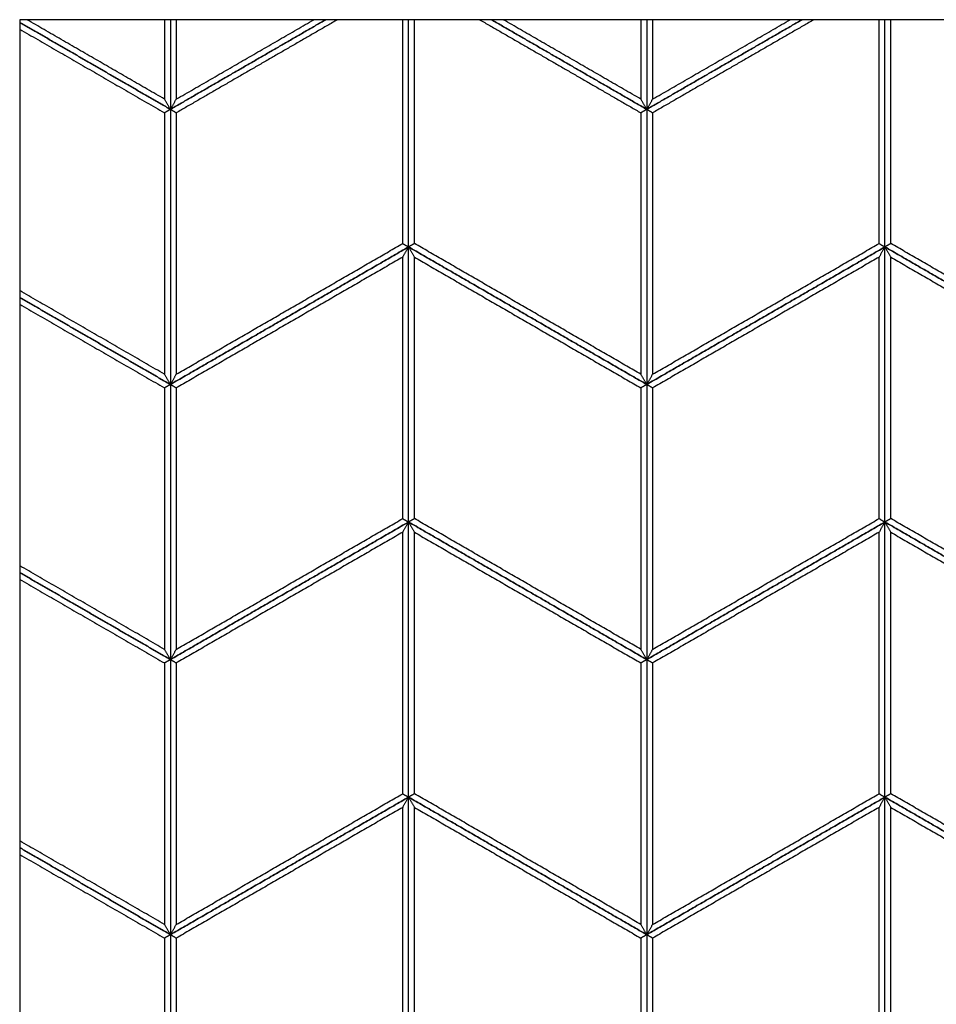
# Model space of a CAD drawing. Header units: millimetres. Extents: x 3130.24 to 3136.88, y 1607.75 to 1610.07.
# Tile 3 of 19: x 3130.63 to 3131.3, y 1608.46 to 1609.18. Entities that reach past the tile are written whole.
import ezdxf

# ---------------------------------------------------------------- set-up
doc = ezdxf.new("R2010")
doc.units = ezdxf.units.MM
doc.layers.add('Make2D', color=7, linetype='Continuous', true_color=0x000000)
doc.layers.add('Make2D$Visible$Curves', color=7, linetype='Continuous', true_color=0x000000)

# ---------------------------------------------------------------- blocks, each defined once
blk = doc.blocks.new('Cissus1')
at = {"layer": 'Make2D'}
blk.add_lwpolyline([(3132.06472, 1607.74874), (3132.06472, 1609.18103), (3130.63242, 1609.18103), (3130.63242, 1607.74874)], close=True, dxfattribs=at)
at = {"layer": 'Make2D$Visible$Curves', "color": 18, "lineweight": -3, "true_color": 0x000000}
for points, degree in [([(3130.74207, 1609.1158), (3130.68725, 1609.14746), (3130.63242, 1609.17911)], 2), ([(3130.63242, 1609.17911), (3130.68725, 1609.14746), (3130.74207, 1609.1158)], 2), ([(3130.73778, 1609.12325), (3130.68773, 1609.15214), (3130.63769, 1609.18103)], 2), ([(3130.73778, 1609.18103), (3130.73778, 1609.15214), (3130.73778, 1609.12325)], 2), ([(3130.74207, 1609.18103), (3130.74207, 1609.14842), (3130.74207, 1609.1158)], 2), ([(3130.74207, 1609.1158), (3130.79856, 1609.14842), (3130.85506, 1609.18103)], 2), ([(3130.74207, 1609.18103), (3130.74207, 1609.14842), (3130.74207, 1609.1158)], 2), ([(3130.85506, 1609.18103), (3130.79856, 1609.14842), (3130.74207, 1609.1158)], 2), ([(3130.74637, 1609.18103), (3130.74637, 1609.15214), (3130.74637, 1609.12325)], 2), ([(3130.74637, 1609.12325), (3130.79642, 1609.15214), (3130.84646, 1609.18103)], 2), ([(3130.86365, 1609.18103), (3130.80501, 1609.14718), (3130.74637, 1609.11332)], 2), ([(3130.91106, 1609.01824), (3130.91106, 1609.09964), (3130.91106, 1609.18103)], 2), ([(3130.91536, 1609.01576), (3130.91536, 1609.0984), (3130.91536, 1609.18103)], 2), ([(3130.91536, 1609.01576), (3130.91536, 1609.0984), (3130.91536, 1609.18103)], 2), ([(3130.91966, 1609.01824), (3130.91966, 1609.09964), (3130.91966, 1609.18103)], 2), ([(3130.96707, 1609.18103), (3131.02571, 1609.14718), (3131.08435, 1609.11332)], 2), ([(3131.08864, 1609.1158), (3131.03215, 1609.14842), (3130.97566, 1609.18103)], 2), ([(3130.97566, 1609.18103), (3131.03215, 1609.14842), (3131.08864, 1609.1158)], 2), ([(3131.08435, 1609.12325), (3131.0343, 1609.15214), (3130.98426, 1609.18103)], 2), ([(3131.08435, 1609.18103), (3131.08435, 1609.15214), (3131.08435, 1609.12325)], 2), ([(3131.08864, 1609.18103), (3131.08864, 1609.14842), (3131.08864, 1609.1158)], 2), ([(3131.08864, 1609.18103), (3131.08864, 1609.14842), (3131.08864, 1609.1158)], 2), ([(3131.08864, 1609.1158), (3131.14513, 1609.14842), (3131.20162, 1609.18103)], 2), ([(3131.20162, 1609.18103), (3131.14513, 1609.14842), (3131.08864, 1609.1158)], 2), ([(3131.09294, 1609.18103), (3131.09294, 1609.15214), (3131.09294, 1609.12325)], 2), ([(3131.09294, 1609.12325), (3131.14299, 1609.15214), (3131.19303, 1609.18103)], 2), ([(3131.21022, 1609.18103), (3131.15158, 1609.14718), (3131.09294, 1609.11332)], 2), ([(3131.25763, 1609.01824), (3131.25763, 1609.09964), (3131.25763, 1609.18103)], 2), ([(3131.26193, 1609.01576), (3131.26193, 1609.0984), (3131.26193, 1609.18103)], 2), ([(3131.26193, 1609.01576), (3131.26193, 1609.0984), (3131.26193, 1609.18103)], 2), ([(3131.26622, 1609.01824), (3131.26622, 1609.09964), (3131.26622, 1609.18103)], 2), ([(3130.63242, 1609.17415), (3130.6851, 1609.14374), (3130.73778, 1609.11332)], 2), ([(3130.74207, 1609.1158), (3130.74192, 1609.11608), (3130.7416, 1609.11663), (3130.74112, 1609.11746), (3130.74064, 1609.11829), (3130.74016, 1609.11911), (3130.73969, 1609.11994), (3130.73921, 1609.12077), (3130.73873, 1609.12159), (3130.73825, 1609.12242), (3130.73794, 1609.12297), (3130.73778, 1609.12325)], 3), ([(3130.74207, 1609.1158), (3130.74223, 1609.11608), (3130.74255, 1609.11663), (3130.74303, 1609.11746), (3130.74351, 1609.11829), (3130.74398, 1609.11911), (3130.74446, 1609.11994), (3130.74494, 1609.12077), (3130.74542, 1609.12159), (3130.74589, 1609.12242), (3130.74621, 1609.12297), (3130.74637, 1609.12325)], 3), ([(3131.08864, 1609.1158), (3131.08848, 1609.11608), (3131.08817, 1609.11663), (3131.08769, 1609.11746), (3131.08721, 1609.11829), (3131.08673, 1609.11911), (3131.08626, 1609.11994), (3131.08578, 1609.12077), (3131.0853, 1609.12159), (3131.08482, 1609.12242), (3131.08451, 1609.12297), (3131.08435, 1609.12325)], 3), ([(3131.08864, 1609.1158), (3131.0888, 1609.11608), (3131.08912, 1609.11663), (3131.0896, 1609.11746), (3131.09008, 1609.11829), (3131.09055, 1609.11911), (3131.09103, 1609.11994), (3131.09151, 1609.12077), (3131.09199, 1609.12159), (3131.09246, 1609.12242), (3131.09278, 1609.12297), (3131.09294, 1609.12325)], 3), ([(3130.74207, 1609.1158), (3130.74192, 1609.11571), (3130.7416, 1609.11553), (3130.74112, 1609.11525), (3130.74064, 1609.11498), (3130.74016, 1609.1147), (3130.73969, 1609.11443), (3130.73921, 1609.11415), (3130.73873, 1609.11388), (3130.73825, 1609.1136), (3130.73794, 1609.11342), (3130.73778, 1609.11332)], 3), ([(3130.74207, 1609.1158), (3130.74207, 1609.01576), (3130.74207, 1608.91571)], 2), ([(3130.74207, 1609.1158), (3130.74223, 1609.11571), (3130.74255, 1609.11553), (3130.74303, 1609.11525), (3130.74351, 1609.11498), (3130.74398, 1609.1147), (3130.74446, 1609.11443), (3130.74494, 1609.11415), (3130.74542, 1609.11388), (3130.74589, 1609.1136), (3130.74621, 1609.11342), (3130.74637, 1609.11332)], 3), ([(3130.74207, 1609.1158), (3130.74207, 1609.01576), (3130.74207, 1608.91571)], 2), ([(3131.08864, 1609.1158), (3131.08848, 1609.11571), (3131.08817, 1609.11553), (3131.08769, 1609.11525), (3131.08721, 1609.11498), (3131.08673, 1609.1147), (3131.08626, 1609.11443), (3131.08578, 1609.11415), (3131.0853, 1609.11388), (3131.08482, 1609.1136), (3131.08451, 1609.11342), (3131.08435, 1609.11332)], 3), ([(3131.08864, 1609.1158), (3131.08864, 1609.01576), (3131.08864, 1608.91571)], 2), ([(3131.08864, 1609.1158), (3131.08864, 1609.01576), (3131.08864, 1608.91571)], 2), ([(3131.08864, 1609.1158), (3131.0888, 1609.11571), (3131.08912, 1609.11553), (3131.0896, 1609.11525), (3131.09008, 1609.11498), (3131.09055, 1609.1147), (3131.09103, 1609.11443), (3131.09151, 1609.11415), (3131.09199, 1609.11388), (3131.09246, 1609.1136), (3131.09278, 1609.11342), (3131.09294, 1609.11332)], 3), ([(3130.73778, 1609.11332), (3130.73778, 1609.01824), (3130.73778, 1608.92316)], 2), ([(3130.74637, 1609.11332), (3130.74637, 1609.01824), (3130.74637, 1608.92316)], 2), ([(3131.08435, 1609.11332), (3131.08435, 1609.01824), (3131.08435, 1608.92316)], 2), ([(3131.09294, 1609.11332), (3131.09294, 1609.01824), (3131.09294, 1608.92316)], 2), ([(3130.91536, 1609.01576), (3130.82872, 1608.96574), (3130.74207, 1608.91571)], 2), ([(3130.74207, 1608.91571), (3130.82872, 1608.96574), (3130.91536, 1609.01576)], 2), ([(3130.74637, 1608.92316), (3130.82872, 1608.9707), (3130.91106, 1609.01824)], 2), ([(3130.91106, 1609.01824), (3130.91122, 1609.01815), (3130.91154, 1609.01796), (3130.91202, 1609.01769), (3130.91249, 1609.01741), (3130.91297, 1609.01714), (3130.91345, 1609.01686), (3130.91393, 1609.01659), (3130.9144, 1609.01631), (3130.91488, 1609.01603), (3130.9152, 1609.01585), (3130.91536, 1609.01576)], 3), ([(3130.91536, 1609.01576), (3130.9152, 1609.01548), (3130.91488, 1609.01493), (3130.9144, 1609.01411), (3130.91393, 1609.01328), (3130.91345, 1609.01245), (3130.91297, 1609.01162), (3130.91249, 1609.0108), (3130.91202, 1609.00997), (3130.91154, 1609.00914), (3130.91122, 1609.00859), (3130.91106, 1609.00832)], 3), ([(3130.91966, 1609.01824), (3130.9195, 1609.01815), (3130.91918, 1609.01796), (3130.9187, 1609.01769), (3130.91822, 1609.01741), (3130.91775, 1609.01714), (3130.91727, 1609.01686), (3130.91679, 1609.01659), (3130.91631, 1609.01631), (3130.91584, 1609.01603), (3130.91552, 1609.01585), (3130.91536, 1609.01576)], 3), ([(3130.91536, 1608.81567), (3130.91536, 1608.91571), (3130.91536, 1609.01576)], 2), ([(3130.91536, 1608.81567), (3130.91536, 1608.91571), (3130.91536, 1609.01576)], 2), ([(3130.91536, 1609.01576), (3131.002, 1608.96574), (3131.08864, 1608.91571)], 2), ([(3130.91536, 1609.01576), (3130.91552, 1609.01548), (3130.91584, 1609.01493), (3130.91631, 1609.01411), (3130.91679, 1609.01328), (3130.91727, 1609.01245), (3130.91775, 1609.01162), (3130.91822, 1609.0108), (3130.9187, 1609.00997), (3130.91918, 1609.00914), (3130.9195, 1609.00859), (3130.91966, 1609.00832)], 3), ([(3131.08864, 1608.91571), (3131.002, 1608.96574), (3130.91536, 1609.01576)], 2), ([(3131.08435, 1608.92316), (3131.002, 1608.9707), (3130.91966, 1609.01824)], 2), ([(3131.26193, 1609.01576), (3131.17529, 1608.96574), (3131.08864, 1608.91571)], 2), ([(3131.08864, 1608.91571), (3131.17529, 1608.96574), (3131.26193, 1609.01576)], 2), ([(3131.09294, 1608.92316), (3131.17529, 1608.9707), (3131.25763, 1609.01824)], 2), ([(3131.25763, 1609.01824), (3131.25779, 1609.01815), (3131.25811, 1609.01796), (3131.25859, 1609.01769), (3131.25906, 1609.01741), (3131.25954, 1609.01714), (3131.26002, 1609.01686), (3131.2605, 1609.01659), (3131.26097, 1609.01631), (3131.26145, 1609.01603), (3131.26177, 1609.01585), (3131.26193, 1609.01576)], 3), ([(3131.26193, 1609.01576), (3131.26177, 1609.01548), (3131.26145, 1609.01493), (3131.26097, 1609.01411), (3131.2605, 1609.01328), (3131.26002, 1609.01245), (3131.25954, 1609.01162), (3131.25906, 1609.0108), (3131.25859, 1609.00997), (3131.25811, 1609.00914), (3131.25779, 1609.00859), (3131.25763, 1609.00832)], 3), ([(3131.26622, 1609.01824), (3131.26607, 1609.01815), (3131.26575, 1609.01796), (3131.26527, 1609.01769), (3131.26479, 1609.01741), (3131.26432, 1609.01714), (3131.26384, 1609.01686), (3131.26336, 1609.01659), (3131.26288, 1609.01631), (3131.26241, 1609.01603), (3131.26209, 1609.01585), (3131.26193, 1609.01576)], 3), ([(3131.26193, 1608.81567), (3131.26193, 1608.91571), (3131.26193, 1609.01576)], 2), ([(3131.26193, 1609.01576), (3131.34857, 1608.96574), (3131.43521, 1608.91571)], 2), ([(3131.26193, 1609.01576), (3131.26209, 1609.01548), (3131.26241, 1609.01493), (3131.26288, 1609.01411), (3131.26336, 1609.01328), (3131.26384, 1609.01245), (3131.26432, 1609.01162), (3131.26479, 1609.0108), (3131.26527, 1609.00997), (3131.26575, 1609.00914), (3131.26607, 1609.00859), (3131.26622, 1609.00832)], 3), ([(3131.43521, 1608.91571), (3131.34857, 1608.96574), (3131.26193, 1609.01576)], 2), ([(3131.26193, 1608.81567), (3131.26193, 1608.91571), (3131.26193, 1609.01576)], 2), ([(3131.43092, 1608.92316), (3131.34857, 1608.9707), (3131.26622, 1609.01824)], 2), ([(3130.91106, 1609.00832), (3130.82872, 1608.96077), (3130.74637, 1608.91323)], 2), ([(3130.91106, 1608.81815), (3130.91106, 1608.91323), (3130.91106, 1609.00832)], 2), ([(3130.91966, 1608.81815), (3130.91966, 1608.91323), (3130.91966, 1609.00832)], 2), ([(3130.91966, 1609.00832), (3131.002, 1608.96077), (3131.08435, 1608.91323)], 2), ([(3131.25763, 1609.00832), (3131.17529, 1608.96077), (3131.09294, 1608.91323)], 2), ([(3131.25763, 1608.81815), (3131.25763, 1608.91323), (3131.25763, 1609.00832)], 2), ([(3131.26622, 1608.81815), (3131.26622, 1608.91323), (3131.26622, 1609.00832)], 2), ([(3131.26622, 1609.00832), (3131.34857, 1608.96077), (3131.43092, 1608.91323)], 2), ([(3130.73778, 1608.92316), (3130.6851, 1608.95357), (3130.63242, 1608.98398)], 2), ([(3130.63242, 1608.97902), (3130.68725, 1608.94737), (3130.74207, 1608.91571)], 2), ([(3130.74207, 1608.91571), (3130.68725, 1608.94737), (3130.63242, 1608.97902)], 2), ([(3130.63242, 1608.97406), (3130.6851, 1608.94365), (3130.73778, 1608.91323)], 2), ([(3130.74207, 1608.91571), (3130.74192, 1608.91599), (3130.7416, 1608.91654), (3130.74112, 1608.91737), (3130.74064, 1608.91819), (3130.74016, 1608.91902), (3130.73969, 1608.91985), (3130.73921, 1608.92067), (3130.73873, 1608.9215), (3130.73825, 1608.92233), (3130.73794, 1608.92288), (3130.73778, 1608.92316)], 3), ([(3130.74207, 1608.91571), (3130.74223, 1608.91599), (3130.74255, 1608.91654), (3130.74303, 1608.91737), (3130.74351, 1608.91819), (3130.74398, 1608.91902), (3130.74446, 1608.91985), (3130.74494, 1608.92067), (3130.74542, 1608.9215), (3130.74589, 1608.92233), (3130.74621, 1608.92288), (3130.74637, 1608.92316)], 3), ([(3131.08864, 1608.91571), (3131.08848, 1608.91599), (3131.08817, 1608.91654), (3131.08769, 1608.91737), (3131.08721, 1608.91819), (3131.08673, 1608.91902), (3131.08626, 1608.91985), (3131.08578, 1608.92067), (3131.0853, 1608.9215), (3131.08482, 1608.92233), (3131.08451, 1608.92288), (3131.08435, 1608.92316)], 3), ([(3131.08864, 1608.91571), (3131.0888, 1608.91599), (3131.08912, 1608.91654), (3131.0896, 1608.91737), (3131.09008, 1608.91819), (3131.09055, 1608.91902), (3131.09103, 1608.91985), (3131.09151, 1608.92067), (3131.09199, 1608.9215), (3131.09246, 1608.92233), (3131.09278, 1608.92288), (3131.09294, 1608.92316)], 3), ([(3130.74207, 1608.91571), (3130.74192, 1608.91562), (3130.7416, 1608.91544), (3130.74112, 1608.91516), (3130.74064, 1608.91489), (3130.74016, 1608.91461), (3130.73969, 1608.91433), (3130.73921, 1608.91406), (3130.73873, 1608.91378), (3130.73825, 1608.91351), (3130.73794, 1608.91332), (3130.73778, 1608.91323)], 3), ([(3130.73778, 1608.91323), (3130.73778, 1608.81815), (3130.73778, 1608.72306)], 2), ([(3130.74207, 1608.91571), (3130.74207, 1608.81567), (3130.74207, 1608.71562)], 2), ([(3130.74207, 1608.91571), (3130.74223, 1608.91562), (3130.74255, 1608.91544), (3130.74303, 1608.91516), (3130.74351, 1608.91489), (3130.74398, 1608.91461), (3130.74446, 1608.91433), (3130.74494, 1608.91406), (3130.74542, 1608.91378), (3130.74589, 1608.91351), (3130.74621, 1608.91332), (3130.74637, 1608.91323)], 3), ([(3130.74207, 1608.91571), (3130.74207, 1608.81567), (3130.74207, 1608.71562)], 2), ([(3130.74637, 1608.91323), (3130.74637, 1608.81815), (3130.74637, 1608.72306)], 2), ([(3131.08864, 1608.91571), (3131.08848, 1608.91562), (3131.08817, 1608.91544), (3131.08769, 1608.91516), (3131.08721, 1608.91489), (3131.08673, 1608.91461), (3131.08626, 1608.91433), (3131.08578, 1608.91406), (3131.0853, 1608.91378), (3131.08482, 1608.91351), (3131.08451, 1608.91332), (3131.08435, 1608.91323)], 3), ([(3131.08435, 1608.91323), (3131.08435, 1608.81815), (3131.08435, 1608.72306)], 2), ([(3131.08864, 1608.91571), (3131.08864, 1608.81567), (3131.08864, 1608.71562)], 2), ([(3131.08864, 1608.91571), (3131.08864, 1608.81567), (3131.08864, 1608.71562)], 2), ([(3131.08864, 1608.91571), (3131.0888, 1608.91562), (3131.08912, 1608.91544), (3131.0896, 1608.91516), (3131.09008, 1608.91489), (3131.09055, 1608.91461), (3131.09103, 1608.91433), (3131.09151, 1608.91406), (3131.09199, 1608.91378), (3131.09246, 1608.91351), (3131.09278, 1608.91332), (3131.09294, 1608.91323)], 3), ([(3131.09294, 1608.91323), (3131.09294, 1608.81815), (3131.09294, 1608.72306)], 2), ([(3130.91536, 1608.81567), (3130.82872, 1608.76564), (3130.74207, 1608.71562)], 2), ([(3130.74207, 1608.71562), (3130.82872, 1608.76564), (3130.91536, 1608.81567)], 2), ([(3130.74637, 1608.72306), (3130.82872, 1608.77061), (3130.91106, 1608.81815)], 2), ([(3130.91106, 1608.81815), (3130.91122, 1608.81806), (3130.91154, 1608.81787), (3130.91202, 1608.8176), (3130.91249, 1608.81732), (3130.91297, 1608.81705), (3130.91345, 1608.81677), (3130.91393, 1608.81649), (3130.9144, 1608.81622), (3130.91488, 1608.81594), (3130.9152, 1608.81576), (3130.91536, 1608.81567)], 3), ([(3130.91536, 1608.81567), (3130.9152, 1608.81539), (3130.91488, 1608.81484), (3130.9144, 1608.81401), (3130.91393, 1608.81319), (3130.91345, 1608.81236), (3130.91297, 1608.81153), (3130.91249, 1608.81071), (3130.91202, 1608.80988), (3130.91154, 1608.80905), (3130.91122, 1608.8085), (3130.91106, 1608.80822)], 3), ([(3130.91966, 1608.81815), (3130.9195, 1608.81806), (3130.91918, 1608.81787), (3130.9187, 1608.8176), (3130.91822, 1608.81732), (3130.91775, 1608.81705), (3130.91727, 1608.81677), (3130.91679, 1608.81649), (3130.91631, 1608.81622), (3130.91584, 1608.81594), (3130.91552, 1608.81576), (3130.91536, 1608.81567)], 3), ([(3130.91536, 1608.61558), (3130.91536, 1608.71562), (3130.91536, 1608.81567)], 2), ([(3130.91536, 1608.61558), (3130.91536, 1608.71562), (3130.91536, 1608.81567)], 2), ([(3130.91536, 1608.81567), (3131.002, 1608.76564), (3131.08864, 1608.71562)], 2), ([(3130.91536, 1608.81567), (3130.91552, 1608.81539), (3130.91584, 1608.81484), (3130.91631, 1608.81401), (3130.91679, 1608.81319), (3130.91727, 1608.81236), (3130.91775, 1608.81153), (3130.91822, 1608.81071), (3130.9187, 1608.80988), (3130.91918, 1608.80905), (3130.9195, 1608.8085), (3130.91966, 1608.80822)], 3), ([(3131.08864, 1608.71562), (3131.002, 1608.76564), (3130.91536, 1608.81567)], 2), ([(3131.08435, 1608.72306), (3131.002, 1608.77061), (3130.91966, 1608.81815)], 2), ([(3131.26193, 1608.81567), (3131.17529, 1608.76564), (3131.08864, 1608.71562)], 2), ([(3131.08864, 1608.71562), (3131.17529, 1608.76564), (3131.26193, 1608.81567)], 2), ([(3131.09294, 1608.72306), (3131.17529, 1608.77061), (3131.25763, 1608.81815)], 2), ([(3131.25763, 1608.81815), (3131.25779, 1608.81806), (3131.25811, 1608.81787), (3131.25859, 1608.8176), (3131.25906, 1608.81732), (3131.25954, 1608.81705), (3131.26002, 1608.81677), (3131.2605, 1608.81649), (3131.26097, 1608.81622), (3131.26145, 1608.81594), (3131.26177, 1608.81576), (3131.26193, 1608.81567)], 3), ([(3131.26193, 1608.81567), (3131.26177, 1608.81539), (3131.26145, 1608.81484), (3131.26097, 1608.81401), (3131.2605, 1608.81319), (3131.26002, 1608.81236), (3131.25954, 1608.81153), (3131.25906, 1608.81071), (3131.25859, 1608.80988), (3131.25811, 1608.80905), (3131.25779, 1608.8085), (3131.25763, 1608.80822)], 3), ([(3131.26622, 1608.81815), (3131.26607, 1608.81806), (3131.26575, 1608.81787), (3131.26527, 1608.8176), (3131.26479, 1608.81732), (3131.26432, 1608.81705), (3131.26384, 1608.81677), (3131.26336, 1608.81649), (3131.26288, 1608.81622), (3131.26241, 1608.81594), (3131.26209, 1608.81576), (3131.26193, 1608.81567)], 3), ([(3131.26193, 1608.61558), (3131.26193, 1608.71562), (3131.26193, 1608.81567)], 2), ([(3131.26193, 1608.81567), (3131.34857, 1608.76564), (3131.43521, 1608.71562)], 2), ([(3131.26193, 1608.81567), (3131.26209, 1608.81539), (3131.26241, 1608.81484), (3131.26288, 1608.81401), (3131.26336, 1608.81319), (3131.26384, 1608.81236), (3131.26432, 1608.81153), (3131.26479, 1608.81071), (3131.26527, 1608.80988), (3131.26575, 1608.80905), (3131.26607, 1608.8085), (3131.26622, 1608.80822)], 3), ([(3131.43521, 1608.71562), (3131.34857, 1608.76564), (3131.26193, 1608.81567)], 2), ([(3131.26193, 1608.61558), (3131.26193, 1608.71562), (3131.26193, 1608.81567)], 2), ([(3131.43092, 1608.72306), (3131.34857, 1608.77061), (3131.26622, 1608.81815)], 2), ([(3130.91106, 1608.80822), (3130.82872, 1608.76068), (3130.74637, 1608.71314)], 2), ([(3130.91106, 1608.61806), (3130.91106, 1608.71314), (3130.91106, 1608.80822)], 2), ([(3130.91966, 1608.61806), (3130.91966, 1608.71314), (3130.91966, 1608.80822)], 2), ([(3130.91966, 1608.80822), (3131.002, 1608.76068), (3131.08435, 1608.71314)], 2), ([(3131.25763, 1608.80822), (3131.17529, 1608.76068), (3131.09294, 1608.71314)], 2), ([(3131.25763, 1608.61806), (3131.25763, 1608.71314), (3131.25763, 1608.80822)], 2), ([(3131.26622, 1608.61806), (3131.26622, 1608.71314), (3131.26622, 1608.80822)], 2), ([(3131.26622, 1608.80822), (3131.34857, 1608.76068), (3131.43092, 1608.71314)], 2), ([(3130.73778, 1608.72306), (3130.6851, 1608.75348), (3130.63242, 1608.78389)], 2), ([(3130.63242, 1608.77893), (3130.68725, 1608.74728), (3130.74207, 1608.71562)], 2), ([(3130.74207, 1608.71562), (3130.68725, 1608.74728), (3130.63242, 1608.77893)], 2), ([(3130.63242, 1608.77397), (3130.6851, 1608.74355), (3130.73778, 1608.71314)], 2), ([(3130.74207, 1608.71562), (3130.74192, 1608.7159), (3130.7416, 1608.71645), (3130.74112, 1608.71728), (3130.74064, 1608.7181), (3130.74016, 1608.71893), (3130.73969, 1608.71976), (3130.73921, 1608.72058), (3130.73873, 1608.72141), (3130.73825, 1608.72224), (3130.73794, 1608.72279), (3130.73778, 1608.72306)], 3), ([(3130.74207, 1608.71562), (3130.74223, 1608.7159), (3130.74255, 1608.71645), (3130.74303, 1608.71728), (3130.74351, 1608.7181), (3130.74398, 1608.71893), (3130.74446, 1608.71976), (3130.74494, 1608.72058), (3130.74542, 1608.72141), (3130.74589, 1608.72224), (3130.74621, 1608.72279), (3130.74637, 1608.72306)], 3), ([(3131.08864, 1608.71562), (3131.08848, 1608.7159), (3131.08817, 1608.71645), (3131.08769, 1608.71728), (3131.08721, 1608.7181), (3131.08673, 1608.71893), (3131.08626, 1608.71976), (3131.08578, 1608.72058), (3131.0853, 1608.72141), (3131.08482, 1608.72224), (3131.08451, 1608.72279), (3131.08435, 1608.72306)], 3), ([(3131.08864, 1608.71562), (3131.0888, 1608.7159), (3131.08912, 1608.71645), (3131.0896, 1608.71728), (3131.09008, 1608.7181), (3131.09055, 1608.71893), (3131.09103, 1608.71976), (3131.09151, 1608.72058), (3131.09199, 1608.72141), (3131.09246, 1608.72224), (3131.09278, 1608.72279), (3131.09294, 1608.72306)], 3), ([(3130.74207, 1608.71562), (3130.74192, 1608.71553), (3130.7416, 1608.71535), (3130.74112, 1608.71507), (3130.74064, 1608.71479), (3130.74016, 1608.71452), (3130.73969, 1608.71424), (3130.73921, 1608.71397), (3130.73873, 1608.71369), (3130.73825, 1608.71342), (3130.73794, 1608.71323), (3130.73778, 1608.71314)], 3), ([(3130.73778, 1608.71314), (3130.73778, 1608.61806), (3130.73778, 1608.52297)], 2), ([(3130.74207, 1608.71562), (3130.74207, 1608.61558), (3130.74207, 1608.51553)], 2), ([(3130.74207, 1608.71562), (3130.74223, 1608.71553), (3130.74255, 1608.71535), (3130.74303, 1608.71507), (3130.74351, 1608.71479), (3130.74398, 1608.71452), (3130.74446, 1608.71424), (3130.74494, 1608.71397), (3130.74542, 1608.71369), (3130.74589, 1608.71342), (3130.74621, 1608.71323), (3130.74637, 1608.71314)], 3), ([(3130.74207, 1608.71562), (3130.74207, 1608.61558), (3130.74207, 1608.51553)], 2), ([(3130.74637, 1608.71314), (3130.74637, 1608.61806), (3130.74637, 1608.52297)], 2), ([(3131.08864, 1608.71562), (3131.08848, 1608.71553), (3131.08817, 1608.71535), (3131.08769, 1608.71507), (3131.08721, 1608.71479), (3131.08673, 1608.71452), (3131.08626, 1608.71424), (3131.08578, 1608.71397), (3131.0853, 1608.71369), (3131.08482, 1608.71342), (3131.08451, 1608.71323), (3131.08435, 1608.71314)], 3), ([(3131.08435, 1608.71314), (3131.08435, 1608.61806), (3131.08435, 1608.52297)], 2), ([(3131.08864, 1608.71562), (3131.08864, 1608.61558), (3131.08864, 1608.51553)], 2), ([(3131.08864, 1608.71562), (3131.08864, 1608.61558), (3131.08864, 1608.51553)], 2), ([(3131.08864, 1608.71562), (3131.0888, 1608.71553), (3131.08912, 1608.71535), (3131.0896, 1608.71507), (3131.09008, 1608.71479), (3131.09055, 1608.71452), (3131.09103, 1608.71424), (3131.09151, 1608.71397), (3131.09199, 1608.71369), (3131.09246, 1608.71342), (3131.09278, 1608.71323), (3131.09294, 1608.71314)], 3), ([(3131.09294, 1608.71314), (3131.09294, 1608.61806), (3131.09294, 1608.52297)], 2), ([(3130.74207, 1608.51553), (3130.82872, 1608.56555), (3130.91536, 1608.61558)], 2), ([(3130.91536, 1608.61558), (3130.82872, 1608.56555), (3130.74207, 1608.51553)], 2), ([(3130.74637, 1608.52297), (3130.82872, 1608.57051), (3130.91106, 1608.61806)], 2), ([(3130.91106, 1608.61806), (3130.91122, 1608.61796), (3130.91154, 1608.61778), (3130.91202, 1608.6175), (3130.91249, 1608.61723), (3130.91297, 1608.61695), (3130.91345, 1608.61668), (3130.91393, 1608.6164), (3130.9144, 1608.61613), (3130.91488, 1608.61585), (3130.9152, 1608.61567), (3130.91536, 1608.61558)], 3), ([(3130.91536, 1608.61558), (3130.9152, 1608.6153), (3130.91488, 1608.61475), (3130.9144, 1608.61392), (3130.91393, 1608.61309), (3130.91345, 1608.61227), (3130.91297, 1608.61144), (3130.91249, 1608.61061), (3130.91202, 1608.60979), (3130.91154, 1608.60896), (3130.91122, 1608.60841), (3130.91106, 1608.60813)], 3), ([(3130.91966, 1608.61806), (3130.9195, 1608.61796), (3130.91918, 1608.61778), (3130.9187, 1608.6175), (3130.91822, 1608.61723), (3130.91775, 1608.61695), (3130.91727, 1608.61668), (3130.91679, 1608.6164), (3130.91631, 1608.61613), (3130.91584, 1608.61585), (3130.91552, 1608.61567), (3130.91536, 1608.61558)], 3), ([(3131.08864, 1608.51553), (3131.002, 1608.56555), (3130.91536, 1608.61558)], 2), ([(3130.91536, 1608.41548), (3130.91536, 1608.51553), (3130.91536, 1608.61558)], 2), ([(3130.91536, 1608.41548), (3130.91536, 1608.51553), (3130.91536, 1608.61558)], 2), ([(3130.91536, 1608.61558), (3131.002, 1608.56555), (3131.08864, 1608.51553)], 2), ([(3130.91536, 1608.61558), (3130.91552, 1608.6153), (3130.91584, 1608.61475), (3130.91631, 1608.61392), (3130.91679, 1608.61309), (3130.91727, 1608.61227), (3130.91775, 1608.61144), (3130.91822, 1608.61061), (3130.9187, 1608.60979), (3130.91918, 1608.60896), (3130.9195, 1608.60841), (3130.91966, 1608.60813)], 3), ([(3131.08435, 1608.52297), (3131.002, 1608.57051), (3130.91966, 1608.61806)], 2), ([(3131.08864, 1608.51553), (3131.17529, 1608.56555), (3131.26193, 1608.61558)], 2), ([(3131.26193, 1608.61558), (3131.17529, 1608.56555), (3131.08864, 1608.51553)], 2), ([(3131.09294, 1608.52297), (3131.17529, 1608.57051), (3131.25763, 1608.61806)], 2), ([(3131.25763, 1608.61806), (3131.25779, 1608.61796), (3131.25811, 1608.61778), (3131.25859, 1608.6175), (3131.25906, 1608.61723), (3131.25954, 1608.61695), (3131.26002, 1608.61668), (3131.2605, 1608.6164), (3131.26097, 1608.61613), (3131.26145, 1608.61585), (3131.26177, 1608.61567), (3131.26193, 1608.61558)], 3), ([(3131.26193, 1608.61558), (3131.26177, 1608.6153), (3131.26145, 1608.61475), (3131.26097, 1608.61392), (3131.2605, 1608.61309), (3131.26002, 1608.61227), (3131.25954, 1608.61144), (3131.25906, 1608.61061), (3131.25859, 1608.60979), (3131.25811, 1608.60896), (3131.25779, 1608.60841), (3131.25763, 1608.60813)], 3), ([(3131.26622, 1608.61806), (3131.26607, 1608.61796), (3131.26575, 1608.61778), (3131.26527, 1608.6175), (3131.26479, 1608.61723), (3131.26432, 1608.61695), (3131.26384, 1608.61668), (3131.26336, 1608.6164), (3131.26288, 1608.61613), (3131.26241, 1608.61585), (3131.26209, 1608.61567), (3131.26193, 1608.61558)], 3), ([(3131.43521, 1608.51553), (3131.34857, 1608.56555), (3131.26193, 1608.61558)], 2), ([(3131.26193, 1608.41548), (3131.26193, 1608.51553), (3131.26193, 1608.61558)], 2), ([(3131.26193, 1608.61558), (3131.34857, 1608.56555), (3131.43521, 1608.51553)], 2), ([(3131.26193, 1608.61558), (3131.26209, 1608.6153), (3131.26241, 1608.61475), (3131.26288, 1608.61392), (3131.26336, 1608.61309), (3131.26384, 1608.61227), (3131.26432, 1608.61144), (3131.26479, 1608.61061), (3131.26527, 1608.60979), (3131.26575, 1608.60896), (3131.26607, 1608.60841), (3131.26622, 1608.60813)], 3), ([(3131.26193, 1608.41548), (3131.26193, 1608.51553), (3131.26193, 1608.61558)], 2), ([(3131.43092, 1608.52297), (3131.34857, 1608.57051), (3131.26622, 1608.61806)], 2), ([(3130.91106, 1608.60813), (3130.82872, 1608.56059), (3130.74637, 1608.51305)], 2), ([(3130.91106, 1608.41796), (3130.91106, 1608.51305), (3130.91106, 1608.60813)], 2), ([(3130.91966, 1608.41796), (3130.91966, 1608.51305), (3130.91966, 1608.60813)], 2), ([(3130.91966, 1608.60813), (3131.002, 1608.56059), (3131.08435, 1608.51305)], 2), ([(3131.25763, 1608.60813), (3131.17529, 1608.56059), (3131.09294, 1608.51305)], 2), ([(3131.25763, 1608.41796), (3131.25763, 1608.51305), (3131.25763, 1608.60813)], 2), ([(3131.26622, 1608.41796), (3131.26622, 1608.51305), (3131.26622, 1608.60813)], 2), ([(3131.26622, 1608.60813), (3131.34857, 1608.56059), (3131.43092, 1608.51305)], 2), ([(3130.73778, 1608.52297), (3130.6851, 1608.55339), (3130.63242, 1608.5838)], 2), ([(3130.74207, 1608.51553), (3130.68725, 1608.54718), (3130.63242, 1608.57884)], 2), ([(3130.63242, 1608.57884), (3130.68725, 1608.54718), (3130.74207, 1608.51553)], 2), ([(3130.63242, 1608.57388), (3130.6851, 1608.54346), (3130.73778, 1608.51305)], 2), ([(3130.74207, 1608.51553), (3130.74192, 1608.51581), (3130.7416, 1608.51636), (3130.74112, 1608.51718), (3130.74064, 1608.51801), (3130.74016, 1608.51884), (3130.73969, 1608.51966), (3130.73921, 1608.52049), (3130.73873, 1608.52132), (3130.73825, 1608.52214), (3130.73794, 1608.5227), (3130.73778, 1608.52297)], 3), ([(3130.74207, 1608.51553), (3130.74223, 1608.51581), (3130.74255, 1608.51636), (3130.74303, 1608.51718), (3130.74351, 1608.51801), (3130.74398, 1608.51884), (3130.74446, 1608.51966), (3130.74494, 1608.52049), (3130.74542, 1608.52132), (3130.74589, 1608.52214), (3130.74621, 1608.5227), (3130.74637, 1608.52297)], 3), ([(3131.08864, 1608.51553), (3131.08848, 1608.51581), (3131.08817, 1608.51636), (3131.08769, 1608.51718), (3131.08721, 1608.51801), (3131.08673, 1608.51884), (3131.08626, 1608.51966), (3131.08578, 1608.52049), (3131.0853, 1608.52132), (3131.08482, 1608.52214), (3131.08451, 1608.5227), (3131.08435, 1608.52297)], 3), ([(3131.08864, 1608.51553), (3131.0888, 1608.51581), (3131.08912, 1608.51636), (3131.0896, 1608.51718), (3131.09008, 1608.51801), (3131.09055, 1608.51884), (3131.09103, 1608.51966), (3131.09151, 1608.52049), (3131.09199, 1608.52132), (3131.09246, 1608.52214), (3131.09278, 1608.5227), (3131.09294, 1608.52297)], 3), ([(3130.74207, 1608.51553), (3130.74192, 1608.51544), (3130.7416, 1608.51525), (3130.74112, 1608.51498), (3130.74064, 1608.5147), (3130.74016, 1608.51443), (3130.73969, 1608.51415), (3130.73921, 1608.51388), (3130.73873, 1608.5136), (3130.73825, 1608.51332), (3130.73794, 1608.51314), (3130.73778, 1608.51305)], 3), ([(3130.73778, 1608.51305), (3130.73778, 1608.41796), (3130.73778, 1608.32288)], 2), ([(3130.74207, 1608.51553), (3130.74207, 1608.41548), (3130.74207, 1608.31544)], 2), ([(3130.74207, 1608.51553), (3130.74223, 1608.51544), (3130.74255, 1608.51525), (3130.74303, 1608.51498), (3130.74351, 1608.5147), (3130.74398, 1608.51443), (3130.74446, 1608.51415), (3130.74494, 1608.51388), (3130.74542, 1608.5136), (3130.74589, 1608.51332), (3130.74621, 1608.51314), (3130.74637, 1608.51305)], 3), ([(3130.74207, 1608.51553), (3130.74207, 1608.41548), (3130.74207, 1608.31544)], 2), ([(3130.74637, 1608.51305), (3130.74637, 1608.41796), (3130.74637, 1608.32288)], 2), ([(3131.08864, 1608.51553), (3131.08848, 1608.51544), (3131.08817, 1608.51525), (3131.08769, 1608.51498), (3131.08721, 1608.5147), (3131.08673, 1608.51443), (3131.08626, 1608.51415), (3131.08578, 1608.51388), (3131.0853, 1608.5136), (3131.08482, 1608.51332), (3131.08451, 1608.51314), (3131.08435, 1608.51305)], 3), ([(3131.08435, 1608.51305), (3131.08435, 1608.41796), (3131.08435, 1608.32288)], 2), ([(3131.08864, 1608.51553), (3131.08864, 1608.41548), (3131.08864, 1608.31544)], 2), ([(3131.08864, 1608.51553), (3131.08864, 1608.41548), (3131.08864, 1608.31544)], 2), ([(3131.08864, 1608.51553), (3131.0888, 1608.51544), (3131.08912, 1608.51525), (3131.0896, 1608.51498), (3131.09008, 1608.5147), (3131.09055, 1608.51443), (3131.09103, 1608.51415), (3131.09151, 1608.51388), (3131.09199, 1608.5136), (3131.09246, 1608.51332), (3131.09278, 1608.51314), (3131.09294, 1608.51305)], 3), ([(3131.09294, 1608.51305), (3131.09294, 1608.41796), (3131.09294, 1608.32288)], 2)]:
    blk.add_open_spline(points, degree=degree, dxfattribs=at)

msp = doc.modelspace()

# ---------------------------------------------------------------- block references
msp.add_blockref('Cissus1', (0, 0))

doc.saveas('drawing.dxf')
